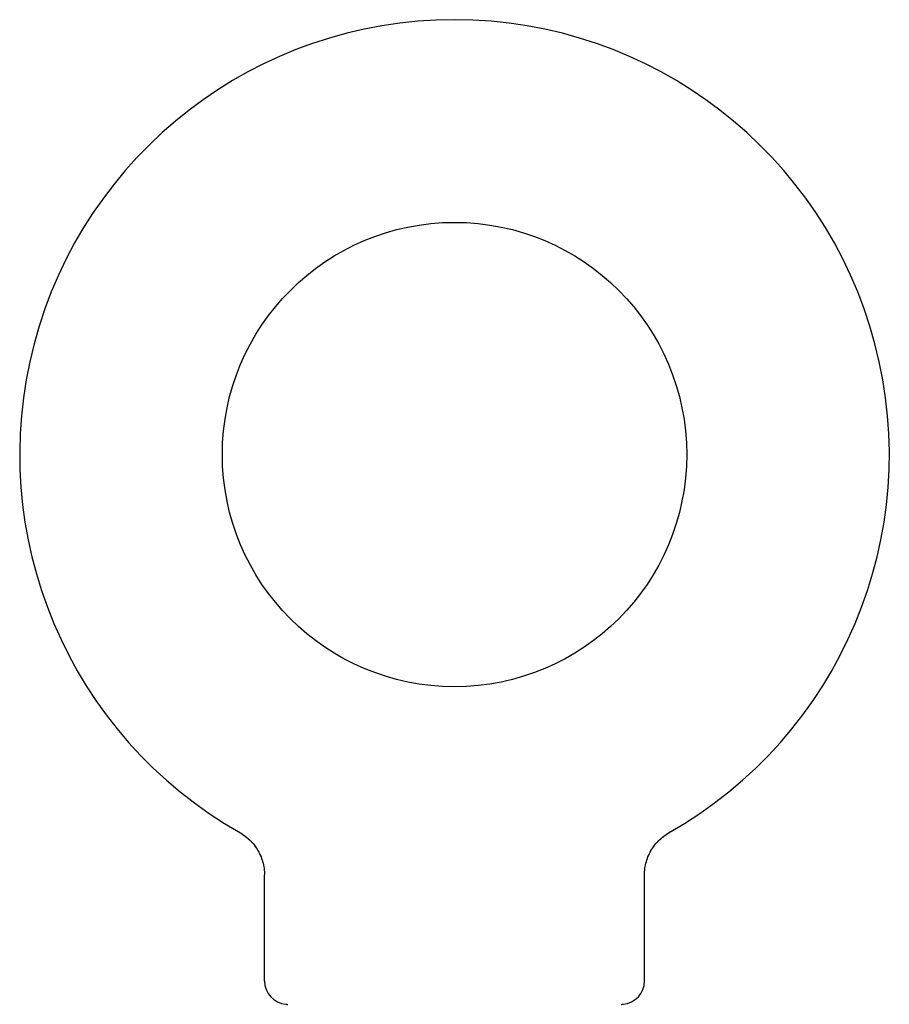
# Model space of a CAD drawing. Header units: inches. Extents: x 0 to 183, y 0 to 118.
# Tile 55 of 80: x 38.24 to 40.82, y 78.9 to 81.82. Entities that reach past the tile are written whole.
import ezdxf

# ---------------------------------------------------------------- set-up
doc = ezdxf.new("R2010")
doc.units = ezdxf.units.IN
doc.header["$LTSCALE"] = 10.065561
doc.header["$MEASUREMENT"] = 0
doc.linetypes.add('HIDDEN', pattern=[0.2, 0.1, -0.1])
doc.layers.get('0').update_dxf_attribs({"linetype": 'CONTINUOUS'})
doc.layers.add('DEFAULT_2', color=8, linetype='HIDDEN')

msp = doc.modelspace()

# ---------------------------------------------------------------- linework, layer by layer
at = {"color": 7, "linetype": 'Continuous'}
for p, q in [((38.8965, 79.4085), (38.8966, 79.4084)), ((38.8966, 79.4085), (38.9009, 79.4059)), ((38.8978, 79.4078), (38.8993, 79.4069)), ((38.9009, 79.4059), (38.9052, 79.4032)), ((38.9052, 79.4032), (38.9094, 79.4003)), ((38.9093, 79.4003), (38.9135, 79.3972)), ((38.9133, 79.3973), (38.9174, 79.3941)), ((38.9173, 79.3942), (38.9213, 79.3908)), ((38.9211, 79.3909), (38.925, 79.3873)), ((38.9249, 79.3874), (38.9286, 79.3837)), ((40.1351, 79.3837), (40.1388, 79.3874)), ((40.1387, 79.3873), (40.1426, 79.3909)), ((40.1424, 79.3908), (40.1464, 79.3942)), ((40.1463, 79.3941), (40.1504, 79.3973)), ((40.1502, 79.3972), (40.1544, 79.4003)), ((40.1543, 79.4003), (40.1585, 79.4032)), ((40.1585, 79.4032), (40.1628, 79.4059)), ((40.1585, 79.4032), (40.1598, 79.404)), ((40.1628, 79.4059), (40.1671, 79.4085)), ((40.1644, 79.4069), (40.1659, 79.4078)), ((40.1671, 79.4084), (40.1672, 79.4085)), ((38.9285, 79.3839), (38.9321, 79.38)), ((38.932, 79.3802), (38.9354, 79.3762)), ((38.9353, 79.3764), (38.9386, 79.3723)), ((38.9385, 79.3724), (38.9417, 79.3682)), ((38.9416, 79.3684), (38.9446, 79.3641)), ((38.9445, 79.3642), (38.9474, 79.3598)), ((38.9473, 79.36), (38.95, 79.3555)), ((40.1137, 79.3555), (40.1164, 79.36)), ((40.1163, 79.3598), (40.1192, 79.3642)), ((40.1191, 79.3641), (40.1221, 79.3684)), ((40.122, 79.3682), (40.1252, 79.3724)), ((40.1251, 79.3723), (40.1284, 79.3764)), ((40.1283, 79.3762), (40.1317, 79.3802)), ((40.1316, 79.38), (40.1352, 79.3839)), ((38.9499, 79.3556), (38.9525, 79.3511)), ((38.9524, 79.3512), (38.9548, 79.3465)), ((38.9547, 79.3466), (38.9569, 79.3419)), ((38.9569, 79.342), (38.9589, 79.3373)), ((38.9589, 79.3374), (38.9607, 79.3325)), ((38.9607, 79.3326), (38.9624, 79.3277)), ((38.9623, 79.3278), (38.9638, 79.3229)), ((40.0999, 79.3229), (40.1014, 79.3278)), ((40.1013, 79.3277), (40.103, 79.3326)), ((40.103, 79.3325), (40.1048, 79.3374)), ((40.1048, 79.3373), (40.1068, 79.342)), ((40.1068, 79.3419), (40.109, 79.3466)), ((40.1089, 79.3465), (40.1113, 79.3512)), ((40.1112, 79.3511), (40.1138, 79.3556)), ((38.9638, 79.3229), (38.9651, 79.318)), ((38.9651, 79.318), (38.9663, 79.313)), ((38.9663, 79.3131), (38.9672, 79.308)), ((38.9672, 79.3081), (38.968, 79.303)), ((38.968, 79.3031), (38.9686, 79.298)), ((40.0951, 79.298), (40.0957, 79.3031)), ((40.0957, 79.303), (40.0965, 79.3081)), ((40.0965, 79.308), (40.0974, 79.3131)), ((40.0974, 79.313), (40.0986, 79.318)), ((40.0986, 79.318), (40.0999, 79.3229)), ((38.9686, 79.298), (38.969, 79.2929)), ((38.9694, 78.9693), (38.9694, 79.2835)), ((40.0944, 79.2879), (40.0947, 79.293)), ((40.0944, 79.2879), (40.0947, 79.2929)), ((40.0944, 79.2835), (40.0944, 79.2879)), ((40.0944, 78.9693), (40.0944, 79.2835)), ((40.0947, 79.2929), (40.0951, 79.298))]:
    msp.add_line(p, q, dxfattribs=at)
msp.add_lwpolyline([(38.969, 79.293), (38.9693, 79.2879), (38.9694, 79.2835)], dxfattribs=at)
msp.add_circle((39.5319, 80.5283), 0.6875, dxfattribs=at)
for centre, radius, start, end in [((39.5319, 80.5283), 1.2875, 299.5053, 240.4947), ((39.0384, 78.9693), 0.069, 180, 265), ((40.0254, 78.9693), 0.069, 275, 360)]:
    msp.add_arc(centre, radius, start, end, dxfattribs=at)
at = {"layer": 'DEFAULT_2', "color": 8, "linetype": 'HIDDEN'}
msp.add_line((38.9039, 79.404), (38.9052, 79.4032), dxfattribs=at)
for centre, start, end in [((39.0384, 78.9693), 265, 270), ((40.0254, 78.9693), 270, 275)]:
    msp.add_arc(centre, 0.069, start, end, dxfattribs=at)

doc.saveas('drawing.dxf')
